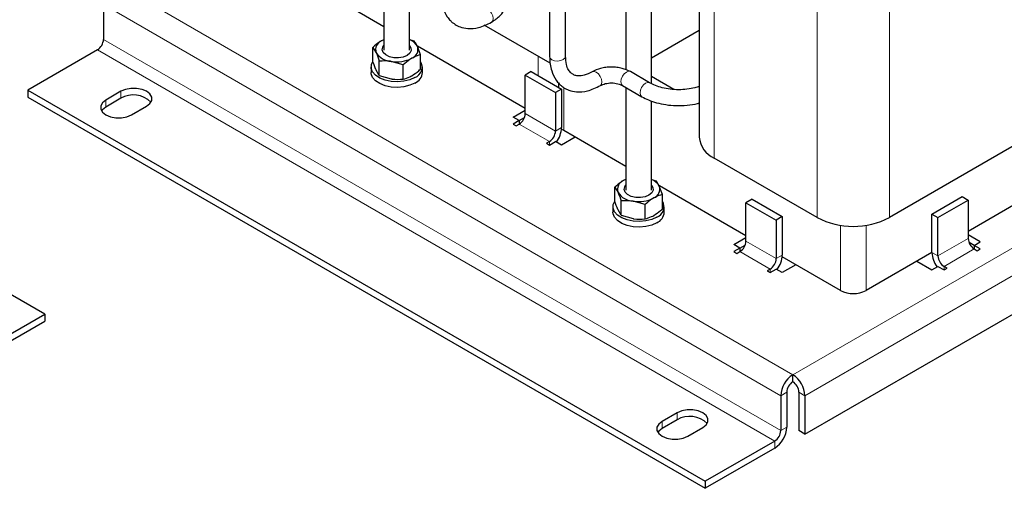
# Model space of a CAD drawing. Header units: millimetres. Extents: x 5 to 418, y 2 to 292.
# Tile 24 of 31: x 307 to 380, y 62 to 98. Entities that reach past the tile are written whole.
import ezdxf

# ---------------------------------------------------------------- set-up
doc = ezdxf.new("R2010")
doc.units = ezdxf.units.MM

msp = doc.modelspace()

# ---------------------------------------------------------------- linework, layer by layer
at = {"color": 7, "linetype": 'Continuous', "lineweight": 25}
for p, q in [((346.4515, 129.91), (346.4515, 94.7783)), ((347.6513, 94.7959), (347.6513, 129.9275)), ((335.9736, 95.2355), (335.9736, 122.0071)), ((354.0756, 92.7435), (354.0756, 113.256)), ((352.1556, 112.5417), (352.1556, 93.7735)), ((357.6477, 112.0933), (357.6477, 88.739)), ((334.0536, 102.0821), (334.0536, 95.2355)), ((334.0536, 96.9987), (330.8212, 98.8648)), ((313.065, 98.665), (313.065, 96.0521)), ((346.4898, 94.2621), (341.5595, 97.1083)), ((357.6477, 96.711), (354.0756, 94.6488)), ((334.0536, 96.0229), (333.8822, 95.9484)), ((335.9736, 96.0349), (336.32, 95.9328)), ((312.6125, 95.2682), (307.4082, 92.2639)), ((333.229, 94.3816), (333.229, 95.4547)), ((333.229, 95.4547), (333.4681, 95.0563)), ((336.7982, 94.9026), (336.5591, 95.5344)), ((344.6303, 90.893), (336.5751, 95.5431)), ((333.7072, 93.3514), (333.7072, 94.4245)), ((335.4918, 94.1484), (334.5995, 94.4031)), ((336.7982, 93.8295), (336.7982, 94.9026)), ((333.0936, 93.9889), (333.0936, 93.5708)), ((333.7072, 93.3514), (333.4681, 93.7498)), ((335.4918, 93.0753), (335.4918, 94.1484)), ((336.9336, 93.5708), (336.9336, 93.9889)), ((345.0828, 93.6366), (344.6303, 93.3754)), ((345.0828, 93.6366), (347.3456, 92.3304)), ((353.9378, 92.8101), (352.5028, 93.6385)), ((333.7072, 93.3514), (334.5995, 93.0967)), ((344.6303, 90.5012), (344.6303, 93.3754)), ((344.6303, 93.3754), (346.893, 92.0691)), ((355.7561, 92.309), (354.0756, 93.2791)), ((307.4082, 92.2639), (358.0936, 63.0038)), ((307.4082, 92.2639), (307.4082, 91.7413)), ((314.3661, 92.1659), (313.2347, 91.5128)), ((347.3456, 92.3304), (346.893, 92.0691)), ((347.1103, 92.8012), (347.1103, 92.4662)), ((347.3456, 92.3304), (347.3456, 89.4562)), ((351.9181, 92.5906), (353.3531, 91.7622)), ((352.1556, 92.4535), (352.1556, 84.7855)), ((307.4082, 91.7413), (358.0936, 62.4812)), ((314.3661, 91.6433), (313.2347, 90.9902)), ((346.893, 92.0691), (346.893, 89.1949)), ((354.0756, 84.7855), (354.0756, 91.4427)), ((315.1581, 90.4024), (316.2894, 91.0556)), ((343.7252, 90.2398), (344.6303, 90.7623)), ((357.6477, 91.217), (357.5658, 91.2642)), ((385.9253, 90.829), (371.8963, 82.7302)), ((344.1777, 89.9786), (343.7252, 90.2398)), ((344.1777, 89.9786), (343.7252, 89.7173)), ((344.1777, 89.9785), (344.5696, 90.2047)), ((344.1777, 89.9786), (344.1777, 89.7173)), ((343.7252, 89.7173), (343.9514, 89.5867)), ((343.9514, 89.5867), (344.1777, 89.7173)), ((347.504, 89.234), (347.3409, 89.348)), ((352.1556, 86.5487), (347.504, 89.234)), ((348.3638, 88.7376), (347.3456, 88.1498)), ((346.4405, 88.4111), (346.2142, 88.2805)), ((346.2142, 88.2805), (346.4405, 88.1498)), ((346.4405, 88.1498), (346.893, 88.4111)), ((347.3456, 88.1498), (346.893, 88.4111)), ((366.4657, 82.7302), (358.7724, 87.1715)), ((352.1556, 85.5729), (351.9842, 85.4984)), ((354.0756, 85.5849), (354.4219, 85.4828)), ((351.331, 83.9316), (351.331, 85.0046)), ((351.331, 85.0046), (351.5701, 84.6062)), ((354.9001, 84.4526), (354.661, 85.0844)), ((361.1483, 81.3573), (354.677, 85.0931)), ((354.9001, 83.3795), (354.9001, 84.4526)), ((361.6008, 84.101), (361.1483, 83.8398)), ((361.6008, 84.101), (363.8636, 82.7947)), ((375.0641, 82.9907), (377.3269, 84.2969)), ((375.5167, 82.7294), (377.7794, 84.0357)), ((377.3269, 84.2969), (377.7794, 84.0357)), ((377.7794, 84.0357), (377.7794, 81.1615)), ((351.1956, 83.5388), (351.1956, 83.1208)), ((351.8092, 82.9014), (351.5701, 83.2998)), ((351.8092, 82.9014), (351.8092, 83.9744)), ((353.5937, 83.6984), (352.7014, 83.9531)), ((353.5937, 82.6253), (353.5937, 83.6984)), ((355.0356, 83.1208), (355.0356, 83.5388)), ((361.1483, 80.9655), (361.1483, 83.8398)), ((361.1483, 83.8398), (363.411, 82.5335)), ((381.3546, 83.7478), (377.7794, 81.6839)), ((351.8092, 82.9014), (352.7014, 82.6466)), ((363.8636, 82.7947), (363.411, 82.5335)), ((363.8636, 82.7947), (363.8636, 79.9205)), ((375.0641, 82.9907), (375.5167, 82.7294)), ((375.0641, 80.1165), (375.0641, 82.9907)), ((375.5167, 79.8552), (375.5167, 82.7294)), ((308.6664, 75.5087), (296.8935, 82.3051)), ((363.411, 82.5335), (363.411, 79.6593)), ((365.5606, 66.5307), (393.1661, 82.467)), ((360.2432, 80.7042), (361.1483, 81.2267)), ((378.6845, 80.9001), (377.7794, 81.4226)), ((360.6957, 80.4429), (360.2432, 80.7042)), ((360.6957, 80.4429), (360.2432, 80.1817)), ((360.6957, 80.4429), (361.0876, 80.6691)), ((360.6957, 80.4429), (360.6957, 80.1817)), ((378.232, 80.6388), (377.8401, 80.865)), ((378.232, 80.6389), (378.6845, 80.9001)), ((378.6845, 80.3776), (378.232, 80.6389)), ((378.232, 80.6389), (378.232, 80.3776)), ((378.232, 80.3776), (378.4583, 80.247)), ((378.4583, 80.247), (378.6845, 80.3776)), ((360.2432, 80.1817), (360.4695, 80.0511)), ((360.4695, 80.0511), (360.6957, 80.1817)), ((368.2307, 77.2687), (363.8572, 79.7935)), ((375.0641, 80.1164), (370.1314, 77.2687)), ((362.9585, 78.8754), (362.7322, 78.7448)), ((362.9585, 78.6142), (363.411, 78.8754)), ((363.8636, 78.6142), (363.411, 78.8754)), ((364.8818, 79.202), (363.8636, 78.6142)), ((373.9328, 79.4633), (375.0641, 78.8101)), ((375.0641, 78.8101), (375.5167, 79.0714)), ((375.5167, 79.0714), (375.9692, 78.8101)), ((376.1955, 78.9408), (375.9692, 79.0714)), ((375.9692, 78.8101), (376.1955, 78.9408)), ((362.7322, 78.7448), (362.9585, 78.6142)), ((303.4621, 72.5043), (308.6664, 75.5087)), ((308.6664, 75.5087), (308.6664, 74.9861)), ((303.4621, 71.9817), (308.6664, 74.9861)), ((364.6555, 70.45), (364.6555, 70.9726)), ((363.7504, 69.4049), (363.7504, 66.792)), ((364.203, 69.6662), (364.203, 67.0533)), ((365.1081, 69.6662), (365.1081, 66.792)), ((365.5606, 69.4049), (365.5606, 66.5307)), ((356.0005, 68.1308), (354.8692, 67.4777)), ((356.0005, 67.6082), (354.8692, 66.9551)), ((356.7925, 66.3674), (357.9239, 67.0205)), ((365.5606, 66.5307), (365.1081, 66.792)), ((363.2979, 66.0082), (358.0936, 63.0038)), ((363.2979, 65.4856), (358.0936, 62.4812)), ((358.0936, 63.0038), (358.0936, 62.4812))]:
    msp.add_line(p, q, dxfattribs=at)
at = {"color": 7, "linetype": 'Continuous', "lineweight": 18}
for p, q in [((358.7724, 87.1715), (358.7724, 113.8234)), ((366.4657, 82.7302), (366.4657, 109.3821)), ((371.8963, 82.7302), (371.8963, 109.3821)), ((313.9701, 100.2327), (364.6555, 70.9726)), ((313.065, 98.665), (363.7504, 69.4049)), ((313.065, 96.0521), (363.7504, 66.792)), ((312.6125, 95.2682), (363.2979, 66.0082)), ((345.6032, 93.3362), (345.6032, 94.7739)), ((314.3661, 91.6433), (314.3661, 92.1659)), ((347.504, 92.4526), (347.504, 89.234)), ((313.2347, 90.9902), (313.2347, 91.5128)), ((346.893, 89.1949), (344.6303, 90.5012)), ((344.1777, 89.7173), (346.4405, 88.4111)), ((346.893, 89.1949), (347.3456, 89.4562)), ((346.4405, 88.4111), (346.4405, 88.1498)), ((364.6555, 70.9726), (392.261, 86.9089)), ((365.5606, 69.4049), (393.1661, 85.3412)), ((368.2307, 77.2687), (368.2307, 82.1499)), ((370.1314, 82.1499), (370.1314, 77.2687)), ((377.7794, 81.1615), (375.5167, 79.8552)), ((363.411, 79.6593), (361.1483, 80.9655)), ((375.9692, 79.0714), (378.232, 80.3776)), ((360.6957, 80.1817), (362.9585, 78.8754)), ((363.411, 79.6593), (363.8636, 79.9205)), ((375.5167, 79.8552), (375.0641, 80.1165)), ((362.9585, 78.8754), (362.9585, 78.6142)), ((375.9692, 79.0714), (375.9692, 78.8101)), ((364.203, 69.6662), (363.7504, 69.4049)), ((365.1081, 69.6662), (365.5606, 69.4049)), ((356.0005, 67.6082), (356.0005, 68.1308)), ((354.8692, 66.9551), (354.8692, 67.4777)), ((363.7504, 66.792), (364.203, 67.0533)), ((363.2979, 65.4856), (363.2979, 66.0082))]:
    msp.add_line(p, q, dxfattribs=at)
at = {"color": 7, "linetype": 'Continuous', "lineweight": 18, "flags": 128}
for points in [[(342.1078, 97.3316), (342.1084, 97.332), (342.1974, 97.436), (342.2261, 97.6028), (342.1902, 97.8068), (342.0952, 98.017), (341.9556, 98.2015), (341.7925, 98.3321), (341.6309, 98.3889), (341.501, 98.3666)], [(346.4515, 94.7781), (346.4972, 94.6446), (346.6272, 94.5314)], [(346.6272, 94.5314), (346.8219, 94.4571), (347.0515, 94.4331), (347.2811, 94.463), (347.4757, 94.5422), (347.6057, 94.6587), (347.6513, 94.7947), (347.6513, 94.7961)], [(350.2537, 92.5985), (350.2543, 92.5988), (350.3433, 92.7029), (350.372, 92.8696), (350.3361, 93.0736), (350.2411, 93.2839), (350.1014, 93.4683), (349.9383, 93.5989), (349.7767, 93.6558), (349.6468, 93.6334)], [(351.9181, 92.5906), (351.9171, 92.5912), (351.8221, 92.6988), (351.7862, 92.8696), (351.8149, 93.0778), (351.9038, 93.2915), (352.0394, 93.4783), (352.2011, 93.6098), (352.3642, 93.6658), (352.503, 93.6384)], [(353.3533, 91.7621), (353.352, 91.7628), (353.257, 91.8704), (353.2211, 92.0412), (353.2499, 92.2494), (353.3388, 92.4631), (353.4744, 92.6499), (353.636, 92.7814), (353.7991, 92.8374), (353.9388, 92.8095), (353.9398, 92.8089)]]:
    msp.add_lwpolyline(points, dxfattribs=at)
at = {"color": 7, "linetype": 'Continuous', "lineweight": 25, "flags": 128}
for points in [[(334.0536, 96.0342), (334.0396, 96.0281), (333.8822, 95.9484)], [(335.7821, 94.8517), (335.491, 94.7316), (335.1481, 94.6727), (334.7906, 94.6812), (334.4573, 94.7563), (334.1843, 94.8898), (334.0011, 95.0672), (333.9277, 95.2694), (333.972, 95.4743), (334.0536, 95.5895)], [(335.9736, 95.5895), (336.0773, 95.4241), (336.0921, 95.2177), (335.99, 95.0198), (335.7821, 94.8517)], [(336.3713, 93.2051), (335.991, 93.0348), (335.5493, 92.9245), (335.0739, 92.881), (334.5948, 92.9072), (334.142, 93.0013), (333.7439, 93.1574), (333.4256, 93.3658), (333.2071, 93.6134), (333.1021, 93.8845), (333.1173, 94.1622), (333.229, 94.3978)], [(336.3713, 92.787), (335.991, 92.6167), (335.5493, 92.5064), (335.0739, 92.4629), (334.5948, 92.4891), (334.142, 92.5832), (333.7439, 92.7394), (333.4256, 92.9478), (333.2071, 93.1953), (333.1021, 93.4665), (333.0936, 93.5708)], [(316.2894, 91.0556), (316.5395, 91.2543), (316.671, 91.4879), (316.671, 91.7335), (316.5395, 91.9672), (316.2894, 92.1659), (315.9452, 92.3103), (315.5405, 92.3862), (315.115, 92.3862), (314.7103, 92.3103), (314.3661, 92.1659)], [(313.2347, 91.5128), (312.9846, 91.314), (312.8531, 91.0804), (312.8531, 90.8348), (312.9846, 90.6012), (313.2347, 90.4024), (313.579, 90.2581), (313.9836, 90.1822), (314.4091, 90.1822), (314.8138, 90.2581), (315.1581, 90.4024)], [(313.2347, 90.9902), (312.9846, 90.7914), (312.9139, 90.6963)], [(352.1556, 85.5842), (352.1415, 85.5781), (351.9842, 85.4984)], [(353.8841, 84.4016), (353.5929, 84.2816), (353.25, 84.2227), (352.8925, 84.2312), (352.5592, 84.3063), (352.2862, 84.4398), (352.1031, 84.6172), (352.0296, 84.8194), (352.0739, 85.0243), (352.1556, 85.1395)], [(354.0756, 85.1395), (354.1793, 84.9741), (354.1941, 84.7677), (354.092, 84.5697), (353.8841, 84.4016)], [(354.4732, 82.7551), (354.0929, 82.5848), (353.6512, 82.4744), (353.1759, 82.431), (352.6967, 82.4571), (352.2439, 82.5512), (351.8458, 82.7074), (351.5276, 82.9158), (351.3091, 83.1634), (351.2041, 83.4345), (351.2192, 83.7122), (351.331, 83.9477)], [(354.4732, 82.337), (354.0929, 82.1667), (353.6512, 82.0564), (353.1759, 82.0129), (352.6967, 82.0391), (352.2439, 82.1332), (351.8458, 82.2893), (351.5276, 82.4978), (351.3091, 82.7453), (351.2041, 83.0165), (351.1956, 83.1208)], [(357.9239, 67.0205), (358.174, 67.2192), (358.3055, 67.4529), (358.3055, 67.6985), (358.174, 67.9321), (357.9239, 68.1308), (357.5796, 68.2752), (357.175, 68.3511), (356.7495, 68.3511), (356.3448, 68.2752), (356.0005, 68.1308)], [(354.8692, 67.4777), (354.6191, 67.279), (354.4876, 67.0454), (354.4876, 66.7997), (354.6191, 66.5661), (354.8692, 66.3674), (355.2134, 66.223), (355.6181, 66.1471), (356.0436, 66.1471), (356.4483, 66.223), (356.7925, 66.3674)], [(354.8692, 66.9551), (354.6191, 66.7564), (354.5484, 66.6613)]]:
    msp.add_lwpolyline(points, dxfattribs=at)
at = {"color": 7, "linetype": 'Continuous', "lineweight": 25}
for centre, radius, start, end in [((312.0825, 96.0968), 0.9836, 302.605478, 357.394522), ((334.1314, 95.2906), 0.7034, 110.742075, 199.461002), ((335.5678, 94.9661), 1.1426, 29.823838, 69.196638), ((335.8959, 95.3), 0.7034, 290.742075, 19.461002), ((334.687, 95.8611), 1.4606, 213.438879, 266.566498), ((335.0163, 96.8236), 2.4561, 260.228903, 297.357175), ((336.0856, 93.9801), 0.826, 290.234522, 30.37481), ((336.0118, 93.6386), 0.9243, 292.886437, 355.793422), ((315.3, 90.0591), 1.839, 44.560583, 120.518818), ((343.6477, 90.5459), 0.9836, 302.605478, 357.394522), ((345.9105, 89.2396), 0.9836, 302.605478, 357.394522), ((345.4278, 89.5335), 1.9193, 322.833719, 357.690581), ((359.5208, 88.8957), 1.8796, 184.782266, 246.537875), ((352.2333, 84.8406), 0.7034, 110.742075, 199.461002), ((353.6697, 84.5161), 1.1426, 29.823838, 69.196638), ((353.9978, 84.85), 0.7034, 290.742075, 19.461002), ((352.7889, 85.4111), 1.4606, 213.438879, 266.566498), ((353.1183, 86.3736), 2.4561, 260.228903, 297.357175), ((354.1875, 83.5301), 0.826, 290.234522, 30.37481), ((354.1137, 83.1886), 0.9243, 292.886437, 355.793422), ((369.181, 87.9419), 5.8766, 242.480539, 297.519461), ((378.762, 81.2062), 0.9836, 182.605478, 237.394522), ((360.1657, 81.0102), 0.9836, 302.605478, 357.394522), ((362.4285, 79.704), 0.9836, 302.605478, 357.394522), ((361.9458, 79.9979), 1.9193, 322.833719, 357.690581), ((377.0067, 80.2027), 1.9445, 182.542139, 216.933561), ((376.4992, 79.8999), 0.9836, 182.605478, 237.394522), ((369.181, 79.1029), 2.0658, 242.609672, 297.390328), ((365.7155, 69.3155), 1.9671, 122.605478, 177.394522), ((363.5956, 69.3155), 1.9671, 2.605478, 57.394522), ((365.1855, 69.6215), 0.9836, 122.605478, 177.394522), ((364.1255, 69.6215), 0.9836, 2.605478, 57.394522), ((356.9344, 66.024), 1.839, 44.560583, 120.518818), ((362.2379, 67.1427), 1.9671, 302.605478, 357.394522), ((362.7679, 66.8367), 0.9836, 302.605478, 357.394522)]:
    msp.add_arc(centre, radius, start, end, dxfattribs=at)
for points, knots in [([(338.3056, 99.5111), (338.3142, 99.3159), (338.3307, 98.9383), (338.4765, 98.3229), (338.7112, 97.8261), (338.9985, 97.4762), (339.1987, 97.2954), (339.4403, 97.1236), (339.7887, 96.9506), (340.3677, 96.829), (341.1687, 96.8842), (341.782, 97.1764), (342.1077, 97.3316)], [0, 0, 0, 0, 0.0911267, 0.1762893, 0.3200355, 0.3921388, 0.4431615, 0.4812152, 0.5651799, 0.6837192, 0.8320314, 1, 1, 1, 1]), ([(342.1078, 97.3316), (342.3404, 97.493), (342.7704, 97.7915), (343.1196, 98.3073), (343.2047, 98.6414), (343.2403, 98.7815)], [0, 0, 0, 0, 0.406203, 0.7510106, 1, 1, 1, 1]), ([(333.8822, 95.9484), (333.8282, 95.9158), (333.6072, 95.7824), (333.3918, 95.5957), (333.229, 95.4547)], [0, 0, 0, 0, 0.24436583, 1, 1, 1, 1]), ([(336.5591, 95.5344), (336.5534, 95.5465), (336.4727, 95.7188), (336.3936, 95.8297), (336.32, 95.9328)], [0, 0, 0, 0, 0.0702006, 1, 1, 1, 1]), ([(333.4681, 93.7498), (333.4625, 93.7621), (333.3817, 93.9377), (333.3026, 94.1677), (333.229, 94.3816)], [0, 0, 0, 0, 0.0702006, 1, 1, 1, 1]), ([(333.4681, 95.0563), (333.4738, 95.0439), (333.5545, 94.8683), (333.6337, 94.6383), (333.7072, 94.4245)], [0, 0, 0, 0, 0.07020058, 1, 1, 1, 1]), ([(334.5995, 94.4031), (334.5784, 94.4063), (334.277, 94.4512), (333.9818, 94.4374), (333.7072, 94.4245)], [0, 0, 0, 0, 0.0702006, 1, 1, 1, 1]), ([(336.145, 94.6422), (336.091, 94.6096), (335.8699, 94.4761), (335.6545, 94.2895), (335.4918, 94.1484)], [0, 0, 0, 0, 0.2443658, 1, 1, 1, 1]), ([(336.7982, 94.9026), (336.7499, 94.8903), (336.5371, 94.8362), (336.316, 94.7268), (336.145, 94.6422)], [0, 0, 0, 0, 0.2269026, 1, 1, 1, 1]), ([(346.4515, 94.778), (346.46, 94.5828), (346.4766, 94.2051), (346.6223, 93.5898), (346.8571, 93.0929), (347.1444, 92.7431), (347.3446, 92.5622), (347.5861, 92.3904), (347.9346, 92.2174), (348.5136, 92.0959), (349.3146, 92.1511), (349.9279, 92.4433), (350.2536, 92.5984)], [0, 0, 0, 0, 0.0911271, 0.1762899, 0.3200359, 0.3921386, 0.4431605, 0.4812131, 0.5651771, 0.6837166, 0.83203, 1, 1, 1, 1]), ([(349.6424, 93.631), (349.4382, 93.5293), (349.0729, 93.3474), (348.6516, 93.3001), (348.3846, 93.3466), (348.2182, 93.4145), (348.0345, 93.5375), (347.8418, 93.777), (347.68, 94.1852), (347.6614, 94.5812), (347.6513, 94.7954)], [0, 0, 0, 0, 0.1811674, 0.3240255, 0.4222148, 0.4815148, 0.5629027, 0.6786486, 0.8261222, 1, 1, 1, 1]), ([(336.145, 93.3357), (336.316, 93.4486), (336.5371, 93.5945), (336.7499, 93.786), (336.7982, 93.8295)], [0, 0, 0, 0, 0.7730974, 1, 1, 1, 1]), ([(352.5021, 93.6389), (352.3025, 93.7311), (351.9954, 93.873), (351.4835, 93.9608), (351.0696, 93.9853), (350.656, 93.9584), (350.1452, 93.8677), (349.8399, 93.7239), (349.6415, 93.6305)], [0, 0, 0, 0, 0.23937683, 0.3682592, 0.49989132, 0.63153807, 0.76046344, 1, 1, 1, 1]), ([(334.5995, 93.0967), (334.6207, 93.0935), (334.922, 93.0486), (335.2172, 93.0624), (335.4918, 93.0753)], [0, 0, 0, 0, 0.07020058, 1, 1, 1, 1]), ([(335.4918, 93.0753), (335.6545, 93.1222), (335.8699, 93.1842), (336.091, 93.306), (336.145, 93.3357)], [0, 0, 0, 0, 0.7556342, 1, 1, 1, 1]), ([(350.2523, 92.5977), (350.3692, 92.6513), (350.5489, 92.7338), (350.8475, 92.7846), (351.0885, 92.7985), (351.329, 92.7825), (351.6256, 92.7294), (351.8022, 92.6456), (351.917, 92.5912)], [0, 0, 0, 0, 0.2396886, 0.3686548, 0.5003154, 0.6319336, 0.760775, 1, 1, 1, 1]), ([(357.6477, 92.5339), (357.5414, 92.4976), (357.257, 92.4006), (356.7315, 92.3131), (356.1047, 92.2745), (355.4753, 92.3136), (354.8872, 92.4233), (354.3632, 92.5879), (354.0771, 92.7373), (353.9382, 92.8099)], [0, 0, 0, 0, 0.09182772, 0.24555549, 0.4025381, 0.55951322, 0.71321897, 0.86078256, 1, 1, 1, 1]), ([(353.3534, 91.762), (353.5141, 91.678), (353.8496, 91.5025), (354.4558, 91.3003), (355.1549, 91.1528), (355.9326, 91.0833), (356.739, 91.1164), (357.3268, 91.1892), (357.6094, 91.277), (357.6477, 91.2889)], [0, 0, 0, 0, 0.1373663, 0.2868619, 0.447499, 0.6173168, 0.7933826, 0.9720179, 1, 1, 1, 1]), ([(351.9842, 85.4984), (351.9302, 85.4658), (351.7091, 85.3323), (351.4937, 85.1457), (351.331, 85.0046)], [0, 0, 0, 0, 0.24436583, 1, 1, 1, 1]), ([(354.661, 85.0844), (354.6554, 85.0964), (354.5746, 85.2687), (354.4955, 85.3796), (354.4219, 85.4828)], [0, 0, 0, 0, 0.0702006, 1, 1, 1, 1]), ([(351.5701, 84.6062), (351.5757, 84.5939), (351.6565, 84.4183), (351.7356, 84.1883), (351.8092, 83.9744)], [0, 0, 0, 0, 0.07020058, 1, 1, 1, 1]), ([(354.2469, 84.1922), (354.1929, 84.1596), (353.9719, 84.0261), (353.7565, 83.8394), (353.5937, 83.6984)], [0, 0, 0, 0, 0.2443658, 1, 1, 1, 1]), ([(354.9001, 84.4526), (354.8518, 84.4403), (354.6391, 84.3861), (354.4179, 84.2767), (354.2469, 84.1922)], [0, 0, 0, 0, 0.2269026, 1, 1, 1, 1]), ([(351.5701, 83.2998), (351.5644, 83.3121), (351.4837, 83.4877), (351.4045, 83.7177), (351.331, 83.9316)], [0, 0, 0, 0, 0.0702006, 1, 1, 1, 1]), ([(352.7014, 83.9531), (352.6803, 83.9563), (352.379, 84.0012), (352.0837, 83.9873), (351.8092, 83.9744)], [0, 0, 0, 0, 0.0702006, 1, 1, 1, 1]), ([(354.2469, 82.8857), (354.4179, 82.9985), (354.6391, 83.1445), (354.8518, 83.336), (354.9001, 83.3795)], [0, 0, 0, 0, 0.7730974, 1, 1, 1, 1]), ([(352.7014, 82.6466), (352.7226, 82.6435), (353.0239, 82.5985), (353.3192, 82.6124), (353.5937, 82.6253)], [0, 0, 0, 0, 0.07020058, 1, 1, 1, 1]), ([(353.5937, 82.6253), (353.7565, 82.6722), (353.9719, 82.7342), (354.1929, 82.856), (354.2469, 82.8857)], [0, 0, 0, 0, 0.7556342, 1, 1, 1, 1])]:
    msp.add_open_spline(points, degree=3, knots=knots, dxfattribs=at)

doc.saveas('drawing.dxf')
